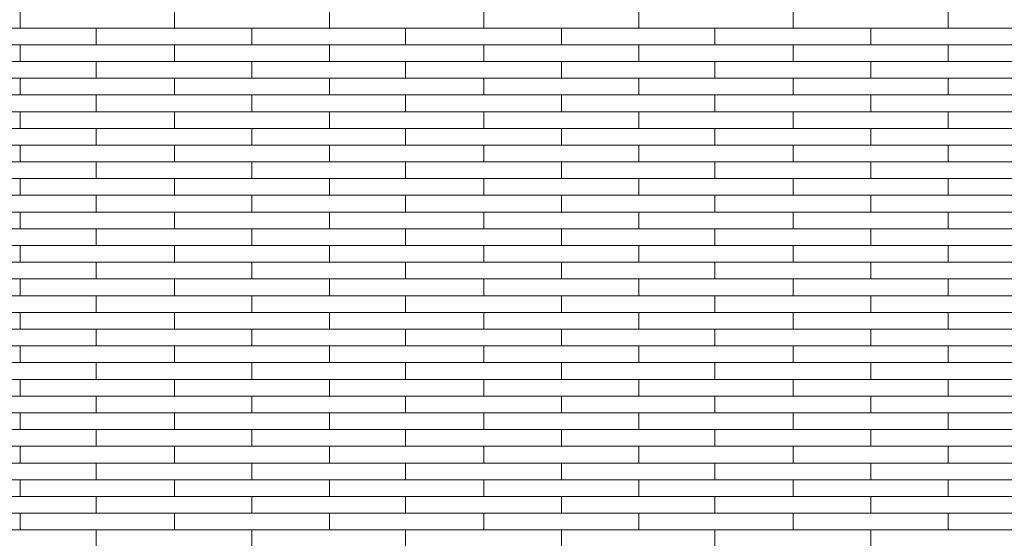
# Model space of a CAD drawing. Header units: millimetres. Extents: x -94445 to -15191, y 1000 to 18261.
# Tile 64 of 108: x -50530 to -48625, y 13717 to 14720. Entities that reach past the tile are written whole.
import ezdxf

# ---------------------------------------------------------------- set-up
doc = ezdxf.new("R2010")
doc.units = ezdxf.units.MM
doc.header["$LTSCALE"] = 0.5
doc.header["$MEASUREMENT"] = 0
doc.linetypes.add('PLINE', pattern=[0])
doc.layers.add('26-- Yttertak', color=7, linetype='Continuous')
doc.layers.add('262- Taktekking', color=7, linetype='Continuous', lineweight=0)

# ---------------------------------------------------------------- blocks, each defined once
blk = doc.blocks.new('*X19')
at = {"layer": '262- Taktekking', "linetype": 'PLINE'}
for p, q in [((-50529.2, 14703.7), (-50529.2, 14736)), ((-50230.7, 14703.7), (-50230.7, 14736)), ((-49930.7, 14703.7), (-49930.7, 14736)), ((-49632.2, 14703.7), (-49632.2, 14736)), ((-49332.2, 14703.7), (-49332.2, 14736)), ((-49033.7, 14703.7), (-49033.7, 14736)), ((-48733.7, 14703.7), (-48733.7, 14736)), ((-50829.2, 14703.7), (-50529.2, 14703.7)), ((-50529.2, 14703.7), (-50230.7, 14703.7)), ((-50382.2, 14671.3), (-50382.2, 14703.7)), ((-50230.7, 14703.7), (-49930.7, 14703.7)), ((-50230.7, 14703.7), (-50131.2, 14703.7)), ((-50131.2, 14703.7), (-49932.2, 14703.7)), ((-50080.7, 14671.3), (-50080.7, 14703.7)), ((-49930.7, 14703.7), (-49632.2, 14703.7)), ((-49783.7, 14671.3), (-49783.7, 14703.7)), ((-49632.2, 14703.7), (-49332.2, 14703.7)), ((-49632.2, 14703.7), (-49532.7, 14703.7)), ((-49532.7, 14703.7), (-49333.7, 14703.7)), ((-49482.2, 14671.3), (-49482.2, 14703.7)), ((-49332.2, 14703.7), (-49033.7, 14703.7)), ((-49185.2, 14671.3), (-49185.2, 14703.7)), ((-49033.7, 14703.7), (-48733.7, 14703.7)), ((-49033.7, 14703.7), (-48934.2, 14703.7)), ((-48934.2, 14703.7), (-48735.2, 14703.7)), ((-48883.7, 14671.3), (-48883.7, 14703.7)), ((-48733.7, 14703.7), (-48435.2, 14703.7)), ((-50829.2, 14671.3), (-50529.2, 14671.3)), ((-50529.2, 14639), (-50529.2, 14671.3)), ((-50529.2, 14671.3), (-50230.7, 14671.3)), ((-50230.7, 14671.3), (-49930.7, 14671.3)), ((-50230.7, 14639), (-50230.7, 14671.3)), ((-49930.7, 14639), (-49930.7, 14671.3)), ((-49930.7, 14671.3), (-49632.2, 14671.3)), ((-49632.2, 14671.3), (-49332.2, 14671.3)), ((-49632.2, 14639), (-49632.2, 14671.3)), ((-49332.2, 14639), (-49332.2, 14671.3)), ((-49332.2, 14671.3), (-49033.7, 14671.3)), ((-49033.7, 14671.3), (-48733.7, 14671.3)), ((-49033.7, 14639), (-49033.7, 14671.3)), ((-48733.7, 14639), (-48733.7, 14671.3)), ((-48733.7, 14671.3), (-48435.2, 14671.3)), ((-50829.2, 14639), (-50529.2, 14639)), ((-50529.2, 14639), (-50230.7, 14639)), ((-50382.2, 14606.6), (-50382.2, 14639)), ((-50230.7, 14639), (-49930.7, 14639)), ((-50230.7, 14639), (-50131.2, 14639)), ((-50131.2, 14639), (-49932.2, 14639)), ((-50080.7, 14606.6), (-50080.7, 14639)), ((-49930.7, 14639), (-49632.2, 14639)), ((-49783.7, 14606.6), (-49783.7, 14639)), ((-49632.2, 14639), (-49332.2, 14639)), ((-49632.2, 14639), (-49532.7, 14639)), ((-49532.7, 14639), (-49333.7, 14639)), ((-49482.2, 14606.6), (-49482.2, 14639)), ((-49332.2, 14639), (-49033.7, 14639)), ((-49185.2, 14606.6), (-49185.2, 14639)), ((-49033.7, 14639), (-48733.7, 14639)), ((-49033.7, 14639), (-48934.2, 14639)), ((-48934.2, 14639), (-48735.2, 14639)), ((-48883.7, 14606.6), (-48883.7, 14639)), ((-48733.7, 14639), (-48435.2, 14639)), ((-50829.2, 14606.6), (-50529.2, 14606.6)), ((-50529.2, 14574.3), (-50529.2, 14606.6)), ((-50529.2, 14606.6), (-50230.7, 14606.6)), ((-50230.7, 14606.6), (-49930.7, 14606.6)), ((-50230.7, 14574.3), (-50230.7, 14606.6)), ((-49930.7, 14574.3), (-49930.7, 14606.6)), ((-49930.7, 14606.6), (-49632.2, 14606.6)), ((-49632.2, 14606.6), (-49332.2, 14606.6)), ((-49632.2, 14574.3), (-49632.2, 14606.6)), ((-49332.2, 14574.3), (-49332.2, 14606.6)), ((-49332.2, 14606.6), (-49033.7, 14606.6)), ((-49033.7, 14606.6), (-48733.7, 14606.6)), ((-49033.7, 14574.3), (-49033.7, 14606.6)), ((-48733.7, 14574.3), (-48733.7, 14606.6)), ((-48733.7, 14606.6), (-48435.2, 14606.6)), ((-50829.2, 14574.3), (-50529.2, 14574.3)), ((-50529.2, 14574.3), (-50230.7, 14574.3)), ((-50382.2, 14541.9), (-50382.2, 14574.3)), ((-50230.7, 14574.3), (-49930.7, 14574.3)), ((-50230.7, 14574.3), (-50131.2, 14574.3)), ((-50131.2, 14574.3), (-49932.2, 14574.3)), ((-50080.7, 14541.9), (-50080.7, 14574.3)), ((-49930.7, 14574.3), (-49632.2, 14574.3)), ((-49783.7, 14541.9), (-49783.7, 14574.3)), ((-49632.2, 14574.3), (-49332.2, 14574.3)), ((-49632.2, 14574.3), (-49532.7, 14574.3)), ((-49532.7, 14574.3), (-49333.7, 14574.3)), ((-49482.2, 14541.9), (-49482.2, 14574.3)), ((-49332.2, 14574.3), (-49033.7, 14574.3)), ((-49185.2, 14541.9), (-49185.2, 14574.3)), ((-49033.7, 14574.3), (-48733.7, 14574.3)), ((-49033.7, 14574.3), (-48934.2, 14574.3)), ((-48934.2, 14574.3), (-48735.2, 14574.3)), ((-48883.7, 14541.9), (-48883.7, 14574.3)), ((-48733.7, 14574.3), (-48435.2, 14574.3)), ((-50829.2, 14541.9), (-50529.2, 14541.9)), ((-50529.2, 14509.6), (-50529.2, 14541.9)), ((-50529.2, 14541.9), (-50230.7, 14541.9)), ((-50230.7, 14541.9), (-49930.7, 14541.9)), ((-50230.7, 14509.6), (-50230.7, 14541.9)), ((-49930.7, 14509.6), (-49930.7, 14541.9)), ((-49930.7, 14541.9), (-49632.2, 14541.9)), ((-49632.2, 14541.9), (-49332.2, 14541.9)), ((-49632.2, 14509.6), (-49632.2, 14541.9)), ((-49332.2, 14509.6), (-49332.2, 14541.9)), ((-49332.2, 14541.9), (-49033.7, 14541.9)), ((-49033.7, 14541.9), (-48733.7, 14541.9)), ((-49033.7, 14509.6), (-49033.7, 14541.9)), ((-48733.7, 14509.6), (-48733.7, 14541.9)), ((-48733.7, 14541.9), (-48435.2, 14541.9)), ((-50829.2, 14509.6), (-50529.2, 14509.6)), ((-50529.2, 14509.6), (-50230.7, 14509.6)), ((-50382.2, 14477.2), (-50382.2, 14509.6)), ((-50230.7, 14509.6), (-49930.7, 14509.6)), ((-50230.7, 14509.6), (-50131.2, 14509.6)), ((-50131.2, 14509.6), (-49932.2, 14509.6)), ((-50080.7, 14477.2), (-50080.7, 14509.6)), ((-49930.7, 14509.6), (-49632.2, 14509.6)), ((-49783.7, 14477.2), (-49783.7, 14509.6)), ((-49632.2, 14509.6), (-49332.2, 14509.6)), ((-49632.2, 14509.6), (-49532.7, 14509.6)), ((-49532.7, 14509.6), (-49333.7, 14509.6)), ((-49482.2, 14477.2), (-49482.2, 14509.6)), ((-49332.2, 14509.6), (-49033.7, 14509.6)), ((-49185.2, 14477.2), (-49185.2, 14509.6)), ((-49033.7, 14509.6), (-48733.7, 14509.6)), ((-49033.7, 14509.6), (-48934.2, 14509.6)), ((-48934.2, 14509.6), (-48735.2, 14509.6)), ((-48883.7, 14477.2), (-48883.7, 14509.6)), ((-48733.7, 14509.6), (-48435.2, 14509.6)), ((-50829.2, 14477.2), (-50529.2, 14477.2)), ((-50529.2, 14444.9), (-50529.2, 14477.2)), ((-50529.2, 14477.2), (-50230.7, 14477.2)), ((-50230.7, 14477.2), (-49930.7, 14477.2)), ((-50230.7, 14444.9), (-50230.7, 14477.2)), ((-49930.7, 14444.9), (-49930.7, 14477.2)), ((-49930.7, 14477.2), (-49632.2, 14477.2)), ((-49632.2, 14477.2), (-49332.2, 14477.2)), ((-49632.2, 14444.9), (-49632.2, 14477.2)), ((-49332.2, 14444.9), (-49332.2, 14477.2)), ((-49332.2, 14477.2), (-49033.7, 14477.2)), ((-49033.7, 14477.2), (-48733.7, 14477.2)), ((-49033.7, 14444.9), (-49033.7, 14477.2)), ((-48733.7, 14444.9), (-48733.7, 14477.2)), ((-48733.7, 14477.2), (-48435.2, 14477.2)), ((-50829.2, 14444.9), (-50529.2, 14444.9)), ((-50529.2, 14444.9), (-50230.7, 14444.9)), ((-50382.2, 14412.5), (-50382.2, 14444.9)), ((-50230.7, 14444.9), (-49930.7, 14444.9)), ((-50230.7, 14444.9), (-50131.2, 14444.9)), ((-50131.2, 14444.9), (-49932.2, 14444.9)), ((-50080.7, 14412.5), (-50080.7, 14444.9)), ((-49930.7, 14444.9), (-49632.2, 14444.9)), ((-49783.7, 14412.5), (-49783.7, 14444.9)), ((-49632.2, 14444.9), (-49332.2, 14444.9)), ((-49632.2, 14444.9), (-49532.7, 14444.9)), ((-49532.7, 14444.9), (-49333.7, 14444.9)), ((-49482.2, 14412.5), (-49482.2, 14444.9)), ((-49332.2, 14444.9), (-49033.7, 14444.9)), ((-49185.2, 14412.5), (-49185.2, 14444.9)), ((-49033.7, 14444.9), (-48733.7, 14444.9)), ((-49033.7, 14444.9), (-48934.2, 14444.9)), ((-48934.2, 14444.9), (-48735.2, 14444.9)), ((-48883.7, 14412.5), (-48883.7, 14444.9)), ((-48733.7, 14444.9), (-48435.2, 14444.9)), ((-50829.2, 14412.5), (-50529.2, 14412.5)), ((-50529.2, 14380.2), (-50529.2, 14412.5)), ((-50529.2, 14412.5), (-50230.7, 14412.5)), ((-50230.7, 14412.5), (-49930.7, 14412.5)), ((-50230.7, 14380.2), (-50230.7, 14412.5)), ((-49930.7, 14380.2), (-49930.7, 14412.5)), ((-49930.7, 14412.5), (-49632.2, 14412.5)), ((-49632.2, 14412.5), (-49332.2, 14412.5)), ((-49632.2, 14380.2), (-49632.2, 14412.5)), ((-49332.2, 14380.2), (-49332.2, 14412.5)), ((-49332.2, 14412.5), (-49033.7, 14412.5)), ((-49033.7, 14412.5), (-48733.7, 14412.5)), ((-49033.7, 14380.2), (-49033.7, 14412.5)), ((-48733.7, 14380.2), (-48733.7, 14412.5)), ((-48733.7, 14412.5), (-48435.2, 14412.5)), ((-50829.2, 14380.2), (-50529.2, 14380.2)), ((-50529.2, 14380.2), (-50230.7, 14380.2)), ((-50382.2, 14347.8), (-50382.2, 14380.2)), ((-50230.7, 14380.2), (-49930.7, 14380.2)), ((-50230.7, 14380.2), (-50131.2, 14380.2)), ((-50131.2, 14380.2), (-49932.2, 14380.2)), ((-50080.7, 14347.8), (-50080.7, 14380.2)), ((-49930.7, 14380.2), (-49632.2, 14380.2)), ((-49783.7, 14347.8), (-49783.7, 14380.2)), ((-49632.2, 14380.2), (-49332.2, 14380.2)), ((-49632.2, 14380.2), (-49532.7, 14380.2)), ((-49532.7, 14380.2), (-49333.7, 14380.2)), ((-49482.2, 14347.8), (-49482.2, 14380.2)), ((-49332.2, 14380.2), (-49033.7, 14380.2)), ((-49185.2, 14347.8), (-49185.2, 14380.2)), ((-49033.7, 14380.2), (-48733.7, 14380.2)), ((-49033.7, 14380.2), (-48934.2, 14380.2)), ((-48934.2, 14380.2), (-48735.2, 14380.2)), ((-48883.7, 14347.8), (-48883.7, 14380.2)), ((-48733.7, 14380.2), (-48435.2, 14380.2)), ((-50829.2, 14347.8), (-50529.2, 14347.8)), ((-50529.2, 14315.4), (-50529.2, 14347.8)), ((-50529.2, 14347.8), (-50230.7, 14347.8)), ((-50230.7, 14347.8), (-49930.7, 14347.8)), ((-50230.7, 14315.4), (-50230.7, 14347.8)), ((-49930.7, 14315.4), (-49930.7, 14347.8)), ((-49930.7, 14347.8), (-49632.2, 14347.8)), ((-49632.2, 14347.8), (-49332.2, 14347.8)), ((-49632.2, 14315.4), (-49632.2, 14347.8)), ((-49332.2, 14315.4), (-49332.2, 14347.8)), ((-49332.2, 14347.8), (-49033.7, 14347.8)), ((-49033.7, 14347.8), (-48733.7, 14347.8)), ((-49033.7, 14315.4), (-49033.7, 14347.8)), ((-48733.7, 14315.4), (-48733.7, 14347.8)), ((-48733.7, 14347.8), (-48435.2, 14347.8)), ((-50829.2, 14315.4), (-50529.2, 14315.4)), ((-50529.2, 14315.4), (-50230.7, 14315.4)), ((-50382.2, 14283.1), (-50382.2, 14315.4)), ((-50230.7, 14315.4), (-49930.7, 14315.4)), ((-50230.7, 14315.4), (-50131.2, 14315.4)), ((-50131.2, 14315.4), (-49932.2, 14315.4)), ((-50080.7, 14283.1), (-50080.7, 14315.4)), ((-49930.7, 14315.4), (-49632.2, 14315.4)), ((-49783.7, 14283.1), (-49783.7, 14315.4)), ((-49632.2, 14315.4), (-49332.2, 14315.4)), ((-49632.2, 14315.4), (-49532.7, 14315.4)), ((-49532.7, 14315.4), (-49333.7, 14315.4)), ((-49482.2, 14283.1), (-49482.2, 14315.4)), ((-49332.2, 14315.4), (-49033.7, 14315.4)), ((-49185.2, 14283.1), (-49185.2, 14315.4)), ((-49033.7, 14315.4), (-48733.7, 14315.4)), ((-49033.7, 14315.4), (-48934.2, 14315.4)), ((-48934.2, 14315.4), (-48735.2, 14315.4)), ((-48883.7, 14283.1), (-48883.7, 14315.4)), ((-48733.7, 14315.4), (-48435.2, 14315.4)), ((-50829.2, 14283.1), (-50529.2, 14283.1)), ((-50529.2, 14250.7), (-50529.2, 14283.1)), ((-50529.2, 14283.1), (-50230.7, 14283.1)), ((-50230.7, 14283.1), (-49930.7, 14283.1)), ((-50230.7, 14250.7), (-50230.7, 14283.1)), ((-49930.7, 14250.7), (-49930.7, 14283.1)), ((-49930.7, 14283.1), (-49632.2, 14283.1)), ((-49632.2, 14283.1), (-49332.2, 14283.1)), ((-49632.2, 14250.7), (-49632.2, 14283.1)), ((-49332.2, 14250.7), (-49332.2, 14283.1)), ((-49332.2, 14283.1), (-49033.7, 14283.1)), ((-49033.7, 14283.1), (-48733.7, 14283.1)), ((-49033.7, 14250.7), (-49033.7, 14283.1)), ((-48733.7, 14250.7), (-48733.7, 14283.1)), ((-48733.7, 14283.1), (-48435.2, 14283.1)), ((-50829.2, 14250.7), (-50529.2, 14250.7)), ((-50529.2, 14250.7), (-50230.7, 14250.7)), ((-50382.2, 14218.4), (-50382.2, 14250.7)), ((-50230.7, 14250.7), (-49930.7, 14250.7)), ((-50230.7, 14250.7), (-50131.2, 14250.7)), ((-50131.2, 14250.7), (-49932.2, 14250.7)), ((-50080.7, 14218.4), (-50080.7, 14250.7)), ((-49930.7, 14250.7), (-49632.2, 14250.7)), ((-49783.7, 14218.4), (-49783.7, 14250.7)), ((-49632.2, 14250.7), (-49332.2, 14250.7)), ((-49632.2, 14250.7), (-49532.7, 14250.7)), ((-49532.7, 14250.7), (-49333.7, 14250.7)), ((-49482.2, 14218.4), (-49482.2, 14250.7)), ((-49332.2, 14250.7), (-49033.7, 14250.7)), ((-49185.2, 14218.4), (-49185.2, 14250.7)), ((-49033.7, 14250.7), (-48733.7, 14250.7)), ((-49033.7, 14250.7), (-48934.2, 14250.7)), ((-48934.2, 14250.7), (-48735.2, 14250.7)), ((-48883.7, 14218.4), (-48883.7, 14250.7)), ((-48733.7, 14250.7), (-48435.2, 14250.7)), ((-50829.2, 14218.4), (-50529.2, 14218.4)), ((-50529.2, 14186), (-50529.2, 14218.4)), ((-50529.2, 14218.4), (-50230.7, 14218.4)), ((-50230.7, 14218.4), (-49930.7, 14218.4)), ((-50230.7, 14186), (-50230.7, 14218.4)), ((-49930.7, 14186), (-49930.7, 14218.4)), ((-49930.7, 14218.4), (-49632.2, 14218.4)), ((-49632.2, 14218.4), (-49332.2, 14218.4)), ((-49632.2, 14186), (-49632.2, 14218.4)), ((-49332.2, 14186), (-49332.2, 14218.4)), ((-49332.2, 14218.4), (-49033.7, 14218.4)), ((-49033.7, 14218.4), (-48733.7, 14218.4)), ((-49033.7, 14186), (-49033.7, 14218.4)), ((-48733.7, 14186), (-48733.7, 14218.4)), ((-48733.7, 14218.4), (-48435.2, 14218.4)), ((-50829.2, 14186), (-50529.2, 14186)), ((-50529.2, 14186), (-50230.7, 14186)), ((-50382.2, 14153.7), (-50382.2, 14186)), ((-50230.7, 14186), (-49930.7, 14186)), ((-50230.7, 14186), (-50131.2, 14186)), ((-50131.2, 14186), (-49932.2, 14186)), ((-50080.7, 14153.7), (-50080.7, 14186)), ((-49930.7, 14186), (-49632.2, 14186)), ((-49783.7, 14153.7), (-49783.7, 14186)), ((-49632.2, 14186), (-49332.2, 14186)), ((-49632.2, 14186), (-49532.7, 14186)), ((-49532.7, 14186), (-49333.7, 14186)), ((-49482.2, 14153.7), (-49482.2, 14186)), ((-49332.2, 14186), (-49033.7, 14186)), ((-49185.2, 14153.7), (-49185.2, 14186)), ((-49033.7, 14186), (-48733.7, 14186)), ((-49033.7, 14186), (-48934.2, 14186)), ((-48934.2, 14186), (-48735.2, 14186)), ((-48883.7, 14153.7), (-48883.7, 14186)), ((-48733.7, 14186), (-48435.2, 14186)), ((-50829.2, 14153.7), (-50529.2, 14153.7)), ((-50529.2, 14121.3), (-50529.2, 14153.7)), ((-50529.2, 14153.7), (-50230.7, 14153.7)), ((-50230.7, 14153.7), (-49930.7, 14153.7)), ((-50230.7, 14121.3), (-50230.7, 14153.7)), ((-49930.7, 14121.3), (-49930.7, 14153.7)), ((-49930.7, 14153.7), (-49632.2, 14153.7)), ((-49632.2, 14153.7), (-49332.2, 14153.7)), ((-49632.2, 14121.3), (-49632.2, 14153.7)), ((-49332.2, 14121.3), (-49332.2, 14153.7)), ((-49332.2, 14153.7), (-49033.7, 14153.7)), ((-49033.7, 14153.7), (-48733.7, 14153.7)), ((-49033.7, 14121.3), (-49033.7, 14153.7)), ((-48733.7, 14121.3), (-48733.7, 14153.7)), ((-48733.7, 14153.7), (-48435.2, 14153.7)), ((-50829.2, 14121.3), (-50529.2, 14121.3)), ((-50529.2, 14121.3), (-50230.7, 14121.3)), ((-50382.2, 14089), (-50382.2, 14121.3)), ((-50230.7, 14121.3), (-49930.7, 14121.3)), ((-50230.7, 14121.3), (-50131.2, 14121.3)), ((-50131.2, 14121.3), (-49932.2, 14121.3)), ((-50080.7, 14089), (-50080.7, 14121.3)), ((-49930.7, 14121.3), (-49632.2, 14121.3)), ((-49783.7, 14089), (-49783.7, 14121.3)), ((-49632.2, 14121.3), (-49332.2, 14121.3)), ((-49632.2, 14121.3), (-49532.7, 14121.3)), ((-49532.7, 14121.3), (-49333.7, 14121.3)), ((-49482.2, 14089), (-49482.2, 14121.3)), ((-49332.2, 14121.3), (-49033.7, 14121.3)), ((-49185.2, 14089), (-49185.2, 14121.3)), ((-49033.7, 14121.3), (-48733.7, 14121.3)), ((-49033.7, 14121.3), (-48934.2, 14121.3)), ((-48934.2, 14121.3), (-48735.2, 14121.3)), ((-48883.7, 14089), (-48883.7, 14121.3)), ((-48733.7, 14121.3), (-48435.2, 14121.3)), ((-50829.2, 14089), (-50529.2, 14089)), ((-50529.2, 14056.6), (-50529.2, 14089)), ((-50529.2, 14089), (-50230.7, 14089)), ((-50230.7, 14089), (-49930.7, 14089)), ((-50230.7, 14056.6), (-50230.7, 14089)), ((-49930.7, 14056.6), (-49930.7, 14089)), ((-49930.7, 14089), (-49632.2, 14089)), ((-49632.2, 14089), (-49332.2, 14089)), ((-49632.2, 14056.6), (-49632.2, 14089)), ((-49332.2, 14056.6), (-49332.2, 14089)), ((-49332.2, 14089), (-49033.7, 14089)), ((-49033.7, 14089), (-48733.7, 14089)), ((-49033.7, 14056.6), (-49033.7, 14089)), ((-48733.7, 14056.6), (-48733.7, 14089)), ((-48733.7, 14089), (-48435.2, 14089)), ((-50829.2, 14056.6), (-50529.2, 14056.6)), ((-50529.2, 14056.6), (-50230.7, 14056.6)), ((-50382.2, 14024.3), (-50382.2, 14056.6)), ((-50230.7, 14056.6), (-49930.7, 14056.6)), ((-50230.7, 14056.6), (-50131.2, 14056.6)), ((-50131.2, 14056.6), (-49932.2, 14056.6)), ((-50080.7, 14024.3), (-50080.7, 14056.6)), ((-49930.7, 14056.6), (-49632.2, 14056.6)), ((-49783.7, 14024.3), (-49783.7, 14056.6)), ((-49632.2, 14056.6), (-49332.2, 14056.6)), ((-49632.2, 14056.6), (-49532.7, 14056.6)), ((-49532.7, 14056.6), (-49333.7, 14056.6)), ((-49482.2, 14024.3), (-49482.2, 14056.6)), ((-49332.2, 14056.6), (-49033.7, 14056.6)), ((-49185.2, 14024.3), (-49185.2, 14056.6)), ((-49033.7, 14056.6), (-48733.7, 14056.6)), ((-49033.7, 14056.6), (-48934.2, 14056.6)), ((-48934.2, 14056.6), (-48735.2, 14056.6)), ((-48883.7, 14024.3), (-48883.7, 14056.6)), ((-48733.7, 14056.6), (-48435.2, 14056.6)), ((-50829.2, 14024.3), (-50529.2, 14024.3)), ((-50529.2, 13991.9), (-50529.2, 14024.3)), ((-50529.2, 14024.3), (-50230.7, 14024.3)), ((-50230.7, 14024.3), (-49930.7, 14024.3)), ((-50230.7, 13991.9), (-50230.7, 14024.3)), ((-49930.7, 13991.9), (-49930.7, 14024.3)), ((-49930.7, 14024.3), (-49632.2, 14024.3)), ((-49632.2, 14024.3), (-49332.2, 14024.3)), ((-49632.2, 13991.9), (-49632.2, 14024.3)), ((-49332.2, 13991.9), (-49332.2, 14024.3)), ((-49332.2, 14024.3), (-49033.7, 14024.3)), ((-49033.7, 14024.3), (-48733.7, 14024.3)), ((-49033.7, 13991.9), (-49033.7, 14024.3)), ((-48733.7, 13991.9), (-48733.7, 14024.3)), ((-48733.7, 14024.3), (-48435.2, 14024.3)), ((-50829.2, 13991.9), (-50529.2, 13991.9)), ((-50529.2, 13991.9), (-50230.7, 13991.9)), ((-50382.2, 13959.6), (-50382.2, 13991.9)), ((-50230.7, 13991.9), (-49930.7, 13991.9)), ((-50230.7, 13991.9), (-50131.2, 13991.9)), ((-50131.2, 13991.9), (-49932.2, 13991.9)), ((-50080.7, 13959.6), (-50080.7, 13991.9)), ((-49930.7, 13991.9), (-49632.2, 13991.9)), ((-49783.7, 13959.6), (-49783.7, 13991.9)), ((-49632.2, 13991.9), (-49332.2, 13991.9)), ((-49632.2, 13991.9), (-49532.7, 13991.9)), ((-49532.7, 13991.9), (-49333.7, 13991.9)), ((-49482.2, 13959.6), (-49482.2, 13991.9)), ((-49332.2, 13991.9), (-49033.7, 13991.9)), ((-49185.2, 13959.6), (-49185.2, 13991.9)), ((-49033.7, 13991.9), (-48733.7, 13991.9)), ((-49033.7, 13991.9), (-48934.2, 13991.9)), ((-48934.2, 13991.9), (-48735.2, 13991.9)), ((-48883.7, 13959.6), (-48883.7, 13991.9)), ((-48733.7, 13991.9), (-48435.2, 13991.9)), ((-50829.2, 13959.6), (-50529.2, 13959.6)), ((-50529.2, 13927.2), (-50529.2, 13959.6)), ((-50529.2, 13959.6), (-50230.7, 13959.6)), ((-50230.7, 13959.6), (-49930.7, 13959.6)), ((-50230.7, 13927.2), (-50230.7, 13959.6)), ((-49930.7, 13927.2), (-49930.7, 13959.6)), ((-49930.7, 13959.6), (-49632.2, 13959.6)), ((-49632.2, 13959.6), (-49332.2, 13959.6)), ((-49632.2, 13927.2), (-49632.2, 13959.6)), ((-49332.2, 13927.2), (-49332.2, 13959.6)), ((-49332.2, 13959.6), (-49033.7, 13959.6)), ((-49033.7, 13959.6), (-48733.7, 13959.6)), ((-49033.7, 13927.2), (-49033.7, 13959.6)), ((-48733.7, 13927.2), (-48733.7, 13959.6)), ((-48733.7, 13959.6), (-48435.2, 13959.6)), ((-50829.2, 13927.2), (-50529.2, 13927.2)), ((-50529.2, 13927.2), (-50230.7, 13927.2)), ((-50382.2, 13894.9), (-50382.2, 13927.2)), ((-50230.7, 13927.2), (-49930.7, 13927.2)), ((-50230.7, 13927.2), (-50131.2, 13927.2)), ((-50131.2, 13927.2), (-49932.2, 13927.2)), ((-50080.7, 13894.9), (-50080.7, 13927.2)), ((-49930.7, 13927.2), (-49632.2, 13927.2)), ((-49783.7, 13894.9), (-49783.7, 13927.2)), ((-49632.2, 13927.2), (-49332.2, 13927.2)), ((-49632.2, 13927.2), (-49532.7, 13927.2)), ((-49532.7, 13927.2), (-49333.7, 13927.2)), ((-49482.2, 13894.9), (-49482.2, 13927.2)), ((-49332.2, 13927.2), (-49033.7, 13927.2)), ((-49185.2, 13894.9), (-49185.2, 13927.2)), ((-49033.7, 13927.2), (-48733.7, 13927.2)), ((-49033.7, 13927.2), (-48934.2, 13927.2)), ((-48934.2, 13927.2), (-48735.2, 13927.2)), ((-48883.7, 13894.9), (-48883.7, 13927.2)), ((-48733.7, 13927.2), (-48435.2, 13927.2)), ((-50829.2, 13894.9), (-50529.2, 13894.9)), ((-50529.2, 13862.5), (-50529.2, 13894.9)), ((-50529.2, 13894.9), (-50230.7, 13894.9)), ((-50230.7, 13894.9), (-49930.7, 13894.9)), ((-50230.7, 13862.5), (-50230.7, 13894.9)), ((-49930.7, 13862.5), (-49930.7, 13894.9)), ((-49930.7, 13894.9), (-49632.2, 13894.9)), ((-49632.2, 13894.9), (-49332.2, 13894.9)), ((-49632.2, 13862.5), (-49632.2, 13894.9)), ((-49332.2, 13862.5), (-49332.2, 13894.9)), ((-49332.2, 13894.9), (-49033.7, 13894.9)), ((-49033.7, 13894.9), (-48733.7, 13894.9)), ((-49033.7, 13862.5), (-49033.7, 13894.9)), ((-48733.7, 13862.5), (-48733.7, 13894.9)), ((-48733.7, 13894.9), (-48435.2, 13894.9)), ((-50829.2, 13862.5), (-50529.2, 13862.5)), ((-50529.2, 13862.5), (-50230.7, 13862.5)), ((-50382.2, 13830.2), (-50382.2, 13862.5)), ((-50230.7, 13862.5), (-49930.7, 13862.5)), ((-50230.7, 13862.5), (-50131.2, 13862.5)), ((-50131.2, 13862.5), (-49932.2, 13862.5)), ((-50080.7, 13830.2), (-50080.7, 13862.5)), ((-49930.7, 13862.5), (-49632.2, 13862.5)), ((-49783.7, 13830.2), (-49783.7, 13862.5)), ((-49632.2, 13862.5), (-49332.2, 13862.5)), ((-49632.2, 13862.5), (-49532.7, 13862.5)), ((-49532.7, 13862.5), (-49333.7, 13862.5)), ((-49482.2, 13830.2), (-49482.2, 13862.5)), ((-49332.2, 13862.5), (-49033.7, 13862.5)), ((-49185.2, 13830.2), (-49185.2, 13862.5)), ((-49033.7, 13862.5), (-48733.7, 13862.5)), ((-49033.7, 13862.5), (-48934.2, 13862.5)), ((-48934.2, 13862.5), (-48735.2, 13862.5)), ((-48883.7, 13830.2), (-48883.7, 13862.5)), ((-48733.7, 13862.5), (-48435.2, 13862.5)), ((-50829.2, 13830.2), (-50529.2, 13830.2)), ((-50529.2, 13797.8), (-50529.2, 13830.2)), ((-50529.2, 13830.2), (-50230.7, 13830.2)), ((-50230.7, 13830.2), (-49930.7, 13830.2)), ((-50230.7, 13797.8), (-50230.7, 13830.2)), ((-49930.7, 13797.8), (-49930.7, 13830.2)), ((-49930.7, 13830.2), (-49632.2, 13830.2)), ((-49632.2, 13830.2), (-49332.2, 13830.2)), ((-49632.2, 13797.8), (-49632.2, 13830.2)), ((-49332.2, 13797.8), (-49332.2, 13830.2)), ((-49332.2, 13830.2), (-49033.7, 13830.2)), ((-49033.7, 13830.2), (-48733.7, 13830.2)), ((-49033.7, 13797.8), (-49033.7, 13830.2)), ((-48733.7, 13797.8), (-48733.7, 13830.2)), ((-48733.7, 13830.2), (-48435.2, 13830.2)), ((-50829.2, 13797.8), (-50529.2, 13797.8)), ((-50529.2, 13797.8), (-50230.7, 13797.8)), ((-50382.2, 13765.5), (-50382.2, 13797.8)), ((-50230.7, 13797.8), (-49930.7, 13797.8)), ((-50230.7, 13797.8), (-50131.2, 13797.8)), ((-50131.2, 13797.8), (-49932.2, 13797.8)), ((-50080.7, 13765.5), (-50080.7, 13797.8)), ((-49930.7, 13797.8), (-49632.2, 13797.8)), ((-49783.7, 13765.5), (-49783.7, 13797.8)), ((-49632.2, 13797.8), (-49332.2, 13797.8)), ((-49632.2, 13797.8), (-49532.7, 13797.8)), ((-49532.7, 13797.8), (-49333.7, 13797.8)), ((-49482.2, 13765.5), (-49482.2, 13797.8)), ((-49332.2, 13797.8), (-49033.7, 13797.8)), ((-49185.2, 13765.5), (-49185.2, 13797.8)), ((-49033.7, 13797.8), (-48733.7, 13797.8)), ((-49033.7, 13797.8), (-48934.2, 13797.8)), ((-48934.2, 13797.8), (-48735.2, 13797.8)), ((-48883.7, 13765.5), (-48883.7, 13797.8)), ((-48733.7, 13797.8), (-48435.2, 13797.8)), ((-50829.2, 13765.5), (-50529.2, 13765.5)), ((-50529.2, 13733.1), (-50529.2, 13765.5)), ((-50529.2, 13765.5), (-50230.7, 13765.5)), ((-50230.7, 13765.5), (-49930.7, 13765.5)), ((-50230.7, 13733.1), (-50230.7, 13765.5)), ((-49930.7, 13733.1), (-49930.7, 13765.5)), ((-49930.7, 13765.5), (-49632.2, 13765.5)), ((-49632.2, 13765.5), (-49332.2, 13765.5)), ((-49632.2, 13733.1), (-49632.2, 13765.5)), ((-49332.2, 13733.1), (-49332.2, 13765.5)), ((-49332.2, 13765.5), (-49033.7, 13765.5)), ((-49033.7, 13765.5), (-48733.7, 13765.5)), ((-49033.7, 13733.1), (-49033.7, 13765.5)), ((-48733.7, 13733.1), (-48733.7, 13765.5)), ((-48733.7, 13765.5), (-48435.2, 13765.5)), ((-50829.2, 13733.1), (-50529.2, 13733.1)), ((-50529.2, 13733.1), (-50230.7, 13733.1)), ((-50382.2, 13700.8), (-50382.2, 13733.1)), ((-50230.7, 13733.1), (-49930.7, 13733.1)), ((-50230.7, 13733.1), (-50131.2, 13733.1)), ((-50131.2, 13733.1), (-49932.2, 13733.1)), ((-50080.7, 13700.8), (-50080.7, 13733.1)), ((-49930.7, 13733.1), (-49632.2, 13733.1)), ((-49783.7, 13700.8), (-49783.7, 13733.1)), ((-49632.2, 13733.1), (-49332.2, 13733.1)), ((-49632.2, 13733.1), (-49532.7, 13733.1)), ((-49532.7, 13733.1), (-49333.7, 13733.1)), ((-49482.2, 13700.8), (-49482.2, 13733.1)), ((-49332.2, 13733.1), (-49033.7, 13733.1)), ((-49185.2, 13700.8), (-49185.2, 13733.1)), ((-49033.7, 13733.1), (-48733.7, 13733.1)), ((-49033.7, 13733.1), (-48934.2, 13733.1)), ((-48934.2, 13733.1), (-48735.2, 13733.1)), ((-48883.7, 13700.8), (-48883.7, 13733.1)), ((-48733.7, 13733.1), (-48435.2, 13733.1))]:
    blk.add_line(p, q, dxfattribs=at)

msp = doc.modelspace()

# ---------------------------------------------------------------- block references
at = {"layer": '26-- Yttertak'}
msp.add_blockref('*X19', (0, 0), dxfattribs=at)

doc.saveas('drawing.dxf')
